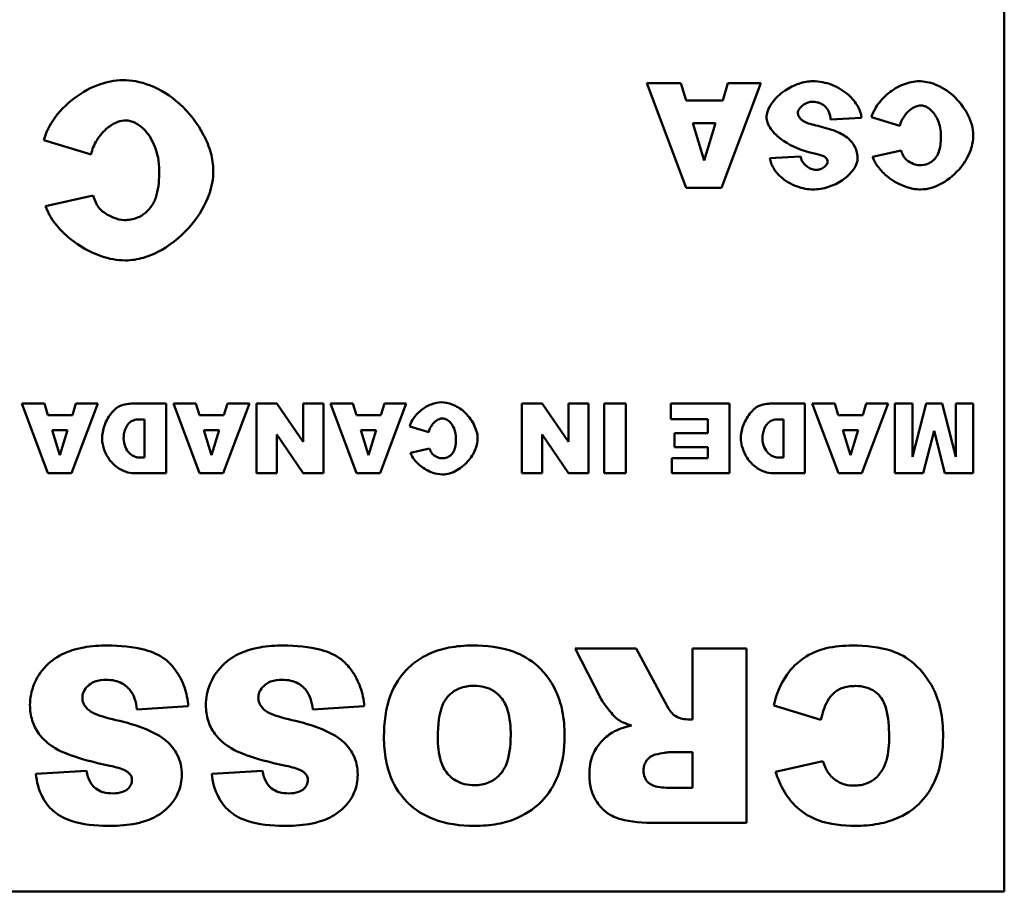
# Model space of a CAD drawing. Header units: inches. Extents: x 1.9 to 64.4, y 1.6 to 69.2.
# Tile 11 of 256: x 49.8 to 50.9, y 8.4 to 9.4. Entities that reach past the tile are written whole.
import ezdxf

# ---------------------------------------------------------------- set-up
doc = ezdxf.new("R2010")
doc.units = ezdxf.units.IN
doc.header["$MEASUREMENT"] = 0
doc.layers.add('Visible (ANSI)', color=7, linetype='Continuous', lineweight=50)

msp = doc.modelspace()

# ---------------------------------------------------------------- linework, layer by layer
at = {"layer": 'Visible (ANSI)'}
for p, q in [((50.92, 10.404), (50.92, 8.404)), ((50.5487, 9.3313), (50.5098, 9.3313)), ((50.5098, 9.3313), (50.5549, 9.2113)), ((50.5547, 9.3115), (50.5487, 9.3313)), ((50.5954, 9.2113), (50.6406, 9.3313)), ((50.6027, 9.3313), (50.5968, 9.3115)), ((50.6406, 9.3313), (50.6027, 9.3313)), ((50.5968, 9.3115), (50.5547, 9.3115)), ((50.7207, 9.2894), (50.7561, 9.2916)), ((50.7677, 9.2921), (50.8002, 9.2823)), ((50.5624, 9.2855), (50.5887, 9.2855)), ((50.5756, 9.2424), (50.5624, 9.2855)), ((50.5887, 9.2855), (50.5756, 9.2424)), ((49.8178, 9.2659), (49.8719, 9.2495)), ((50.686, 9.2471), (50.651, 9.2451)), ((50.8017, 9.2538), (50.7689, 9.2466)), ((50.5549, 9.2113), (50.5954, 9.2113)), ((49.8744, 9.2022), (49.8197, 9.1901)), ((49.8183, 8.9637), (49.7924, 8.9637)), ((49.7924, 8.9637), (49.8224, 8.8837)), ((49.8223, 8.9505), (49.8183, 8.9637)), ((49.8494, 8.8837), (49.8795, 8.9637)), ((49.8543, 8.9637), (49.8504, 8.9505)), ((49.8795, 8.9637), (49.8543, 8.9637)), ((49.9581, 8.9637), (49.9214, 8.9637)), ((49.9581, 8.8837), (49.9581, 8.9637)), ((49.9923, 8.9637), (49.9664, 8.9637)), ((49.9664, 8.9637), (49.9964, 8.8837)), ((49.9963, 8.9505), (49.9923, 8.9637)), ((50.0235, 8.8837), (50.0536, 8.9637)), ((50.0283, 8.9637), (50.0244, 8.9505)), ((50.0536, 8.9637), (50.0283, 8.9637)), ((50.0852, 8.9637), (50.0619, 8.9637)), ((50.0619, 8.9637), (50.0619, 8.8837)), ((50.1152, 8.9197), (50.0852, 8.9637)), ((50.1385, 8.9637), (50.1152, 8.9637)), ((50.1152, 8.9637), (50.1152, 8.9197)), ((50.1385, 8.8837), (50.1385, 8.9637)), ((50.1724, 8.9637), (50.1466, 8.9637)), ((50.1466, 8.9637), (50.1766, 8.8837)), ((50.1764, 8.9505), (50.1724, 8.9637)), ((50.2036, 8.8837), (50.2337, 8.9637)), ((50.2085, 8.9637), (50.2046, 8.9505)), ((50.2337, 8.9637), (50.2085, 8.9637)), ((50.3897, 8.9637), (50.3663, 8.9637)), ((50.3663, 8.9637), (50.3663, 8.8837)), ((50.4197, 8.9197), (50.3897, 8.9637)), ((50.4429, 8.9637), (50.4197, 8.9637)), ((50.4197, 8.9637), (50.4197, 8.9197)), ((50.4429, 8.8837), (50.4429, 8.9637)), ((50.4608, 8.9637), (50.4608, 8.8837)), ((50.4856, 8.9637), (50.4608, 8.9637)), ((50.4856, 8.8837), (50.4856, 8.9637)), ((50.6046, 8.9637), (50.5372, 8.9637)), ((50.5372, 8.9637), (50.5372, 8.9456)), ((50.6046, 8.8837), (50.6046, 8.9637)), ((50.6912, 8.9637), (50.6545, 8.9637)), ((50.6912, 8.8837), (50.6912, 8.9637)), ((50.7254, 8.9637), (50.6996, 8.9637)), ((50.6996, 8.9637), (50.7296, 8.8837)), ((50.7294, 8.9505), (50.7254, 8.9637)), ((50.7566, 8.8837), (50.7867, 8.9637)), ((50.7615, 8.9637), (50.7575, 8.9505)), ((50.7867, 8.9637), (50.7615, 8.9637)), ((50.8148, 8.9637), (50.7945, 8.9637)), ((50.7945, 8.9637), (50.7945, 8.8837)), ((50.8303, 8.9637), (50.8148, 8.9026)), ((50.8148, 8.9026), (50.8148, 8.9637)), ((50.8486, 8.9637), (50.8303, 8.9637)), ((50.8642, 8.9026), (50.8486, 8.9637)), ((50.8844, 8.9637), (50.8642, 8.9637)), ((50.8642, 8.9637), (50.8642, 8.9026)), ((50.8844, 8.8837), (50.8844, 8.9637)), ((49.8504, 8.9505), (49.8223, 8.9505)), ((50.0244, 8.9505), (49.9963, 8.9505)), ((50.2046, 8.9505), (50.1764, 8.9505)), ((50.7575, 8.9505), (50.7294, 8.9505)), ((49.9273, 8.9455), (49.9334, 8.9455)), ((49.9334, 8.9455), (49.9334, 8.9018)), ((50.5372, 8.9456), (50.5798, 8.9456)), ((50.5798, 8.9456), (50.5798, 8.9298)), ((50.6605, 8.9455), (50.6665, 8.9455)), ((50.6665, 8.9455), (50.6665, 8.9018)), ((49.8274, 8.9331), (49.845, 8.9331)), ((49.8362, 8.9044), (49.8274, 8.9331)), ((49.845, 8.9331), (49.8362, 8.9044)), ((50.0014, 8.9331), (50.019, 8.9331)), ((50.0102, 8.9044), (50.0014, 8.9331)), ((50.019, 8.9331), (50.0102, 8.9044)), ((50.0852, 8.928), (50.1154, 8.8837)), ((50.0852, 8.8837), (50.0852, 8.928)), ((50.1816, 8.9331), (50.1992, 8.9331)), ((50.1904, 8.9044), (50.1816, 8.9331)), ((50.1992, 8.9331), (50.1904, 8.9044)), ((50.2377, 8.9375), (50.2594, 8.931)), ((50.3897, 8.928), (50.4198, 8.8837)), ((50.3897, 8.8837), (50.3897, 8.928)), ((50.5798, 8.9298), (50.5414, 8.9298)), ((50.5414, 8.9298), (50.5414, 8.9135)), ((50.7346, 8.9331), (50.7522, 8.9331)), ((50.7434, 8.9044), (50.7346, 8.9331)), ((50.7522, 8.9331), (50.7434, 8.9044)), ((50.827, 8.8837), (50.8394, 8.9324)), ((50.8394, 8.9324), (50.8519, 8.8837)), ((50.2604, 8.912), (50.2385, 8.9072)), ((50.5414, 8.9135), (50.5798, 8.9135)), ((50.5798, 8.9135), (50.5798, 8.9008)), ((49.9334, 8.9018), (49.9272, 8.9018)), ((50.5384, 8.9008), (50.5384, 8.8837)), ((50.5798, 8.9008), (50.5384, 8.9008)), ((50.6665, 8.9018), (50.6604, 8.9018)), ((49.8224, 8.8837), (49.8494, 8.8837)), ((49.9214, 8.8837), (49.9581, 8.8837)), ((49.9964, 8.8837), (50.0235, 8.8837)), ((50.0619, 8.8837), (50.0852, 8.8837)), ((50.1154, 8.8837), (50.1385, 8.8837)), ((50.1766, 8.8837), (50.2036, 8.8837)), ((50.3663, 8.8837), (50.3897, 8.8837)), ((50.4198, 8.8837), (50.4429, 8.8837)), ((50.4608, 8.8837), (50.4856, 8.8837)), ((50.5384, 8.8837), (50.6046, 8.8837)), ((50.6545, 8.8837), (50.6912, 8.8837)), ((50.7296, 8.8837), (50.7566, 8.8837)), ((50.7945, 8.8837), (50.827, 8.8837)), ((50.8519, 8.8837), (50.8844, 8.8837)), ((50.4975, 8.6825), (50.4276, 8.6825)), ((50.4276, 8.6825), (50.4574, 8.6246)), ((50.5304, 8.6213), (50.4975, 8.6825)), ((50.6241, 8.6825), (50.562, 8.6825)), ((50.562, 8.6825), (50.562, 8.6013)), ((50.6241, 8.4825), (50.6241, 8.6825)), ((49.9246, 8.6127), (49.9835, 8.6163)), ((50.1265, 8.6127), (50.1855, 8.6163)), ((50.6553, 8.6171), (50.7094, 8.6007)), ((50.562, 8.6013), (50.5566, 8.6013)), ((50.536, 8.5636), (50.562, 8.5636)), ((50.562, 8.5636), (50.562, 8.5229)), ((50.7119, 8.5534), (50.6573, 8.5412)), ((49.8667, 8.5422), (49.8084, 8.5387)), ((50.0686, 8.5422), (50.0103, 8.5387)), ((50.562, 8.5229), (50.535, 8.5229)), ((50.5212, 8.4825), (50.6241, 8.4825)), ((50.92, 8.404), (46.92, 8.404))]:
    msp.add_line(p, q, dxfattribs=at)
for points, knots in [([(49.9083, 9.3348), (49.8993, 9.3348), (49.8891, 9.3328), (49.8683, 9.3246), (49.8585, 9.3188), (49.8397, 9.3035), (49.8314, 9.294), (49.8218, 9.2779), (49.8191, 9.2716), (49.8178, 9.2659)], [-0.2193082, -0.2193082, -0.2193082, -0.2193082, -0.1639216, -0.1639216, -0.1090699, -0.1090699, -0.0444721, -0.0444721, 0, 0, 0, 0]), ([(50.0122, 9.2309), (50.0122, 9.2377), (50.0111, 9.2446), (50.0073, 9.2582), (50.0045, 9.2651), (49.9942, 9.285), (49.9847, 9.2973), (49.9634, 9.3165), (49.9517, 9.324), (49.9285, 9.3329), (49.918, 9.3348), (49.9083, 9.3348)], [-0.3559299, -0.3559299, -0.3559299, -0.3559299, -0.3108821, -0.3108821, -0.2624178, -0.2624178, -0.1634296, -0.1634296, -0.0745408, -0.0745408, 0, 0, 0, 0]), ([(50.7003, 9.3334), (50.6953, 9.3334), (50.6898, 9.3325), (50.6786, 9.3288), (50.6733, 9.3261), (50.6623, 9.3187), (50.6572, 9.3138), (50.651, 9.3051), (50.6491, 9.3015), (50.6474, 9.2961), (50.6471, 9.2941), (50.6471, 9.2923)], [-0.1079693, -0.1079693, -0.1079693, -0.1079693, -0.0849084, -0.0849084, -0.0623021, -0.0623021, -0.0338251, -0.0338251, -0.0135201, -0.0135201, 0, 0, 0, 0]), ([(50.7561, 9.2916), (50.7559, 9.2938), (50.7554, 9.296), (50.7539, 9.3004), (50.7529, 9.3026), (50.7492, 9.3091), (50.7457, 9.3135), (50.736, 9.3223), (50.7294, 9.3265), (50.715, 9.332), (50.7077, 9.3334), (50.7003, 9.3334)], [-0.2117542, -0.2117542, -0.2117542, -0.2117542, -0.1903645, -0.1903645, -0.1669037, -0.1669037, -0.1177194, -0.1177194, -0.0565722, -0.0565722, 0, 0, 0, 0]), ([(50.822, 9.3334), (50.8166, 9.3334), (50.8105, 9.3322), (50.7981, 9.3273), (50.7922, 9.3238), (50.7809, 9.3146), (50.7759, 9.3089), (50.7701, 9.2993), (50.7686, 9.2955), (50.7677, 9.2921)], [-0.1315849, -0.1315849, -0.1315849, -0.1315849, -0.098353, -0.098353, -0.065442, -0.065442, -0.0266832, -0.0266832, 0, 0, 0, 0]), ([(50.8844, 9.2711), (50.8844, 9.2751), (50.8837, 9.2793), (50.8815, 9.2875), (50.8798, 9.2916), (50.8736, 9.3036), (50.8679, 9.3109), (50.8551, 9.3224), (50.8481, 9.3269), (50.8342, 9.3323), (50.8279, 9.3334), (50.822, 9.3334)], [-0.2135579, -0.2135579, -0.2135579, -0.2135579, -0.1865293, -0.1865293, -0.1574507, -0.1574507, -0.0980578, -0.0980578, -0.0447245, -0.0447245, 0, 0, 0, 0]), ([(50.6831, 9.2975), (50.6831, 9.2982), (50.6832, 9.2988), (50.6838, 9.3002), (50.6842, 9.3009), (50.6855, 9.3029), (50.6869, 9.3043), (50.6904, 9.307), (50.6925, 9.3083), (50.6963, 9.3095), (50.698, 9.3099), (50.6996, 9.3099)], [-0.05915347, -0.05915347, -0.05915347, -0.05915347, -0.05308478, -0.05308478, -0.04595145, -0.04595145, -0.03045653, -0.03045653, -0.01244712, -0.01244712, 0, 0, 0, 0]), ([(50.6996, 9.3099), (50.7016, 9.3099), (50.7036, 9.3097), (50.7073, 9.3088), (50.709, 9.3082), (50.7127, 9.3061), (50.7146, 9.3045), (50.7161, 9.3026)], [-0.04785209, -0.04785209, -0.04785209, -0.04785209, -0.0326965, -0.0326965, -0.01886617, -0.01886617, 0, 0, 0, 0]), ([(50.7161, 9.3026), (50.7174, 9.3009), (50.7183, 9.299), (50.7199, 9.2946), (50.7204, 9.292), (50.7207, 9.2894)], [-0.03547416, -0.03547416, -0.03547416, -0.03547416, -0.01963103, -0.01963103, 0, 0, 0, 0]), ([(50.8002, 9.2823), (50.8009, 9.2856), (50.8023, 9.2889), (50.8062, 9.2952), (50.8088, 9.2983), (50.8139, 9.3023), (50.8161, 9.3037), (50.8204, 9.3052), (50.8222, 9.3056), (50.8241, 9.3056)], [-0.08975403, -0.08975403, -0.08975403, -0.08975403, -0.06352717, -0.06352717, -0.0341406, -0.0341406, -0.0143724, -0.0143724, 0, 0, 0, 0]), ([(50.8241, 9.3056), (50.8252, 9.3056), (50.8263, 9.3054), (50.8284, 9.3049), (50.8295, 9.3045), (50.8327, 9.3029), (50.8348, 9.3013), (50.8395, 9.2966), (50.842, 9.2927), (50.846, 9.2831), (50.8472, 9.2772), (50.8472, 9.2708)], [-0.1448983, -0.1448983, -0.1448983, -0.1448983, -0.1331488, -0.1331488, -0.1207883, -0.1207883, -0.0934781, -0.0934781, -0.0488376, -0.0488376, 0, 0, 0, 0]), ([(50.6471, 9.2923), (50.6471, 9.2904), (50.6474, 9.2883), (50.6492, 9.2835), (50.6505, 9.2811), (50.6552, 9.2743), (50.66, 9.2694), (50.6758, 9.2587), (50.6877, 9.2537), (50.702, 9.2506)], [-0.267374, -0.267374, -0.267374, -0.267374, -0.2317938, -0.2317938, -0.1934885, -0.1934885, -0.1119705, -0.1119705, 0, 0, 0, 0]), ([(50.6872, 9.2892), (50.6865, 9.2899), (50.6858, 9.2906), (50.6847, 9.2921), (50.6842, 9.2929), (50.6833, 9.2949), (50.6831, 9.2962), (50.6831, 9.2975)], [-0.02452063, -0.02452063, -0.02452063, -0.02452063, -0.01688069, -0.01688069, -0.00993742, -0.00993742, 0, 0, 0, 0]), ([(50.7062, 9.2821), (50.6997, 9.2836), (50.6941, 9.2853), (50.6892, 9.2877), (50.6881, 9.2884), (50.6872, 9.2892)], [-0.03678535, -0.03678535, -0.03678535, -0.03678535, -0.00878684, -0.00878684, 0, 0, 0, 0]), ([(49.8719, 9.2495), (49.8731, 9.2552), (49.8754, 9.2607), (49.8818, 9.2711), (49.8862, 9.2762), (49.8947, 9.283), (49.8985, 9.2853), (49.9055, 9.2878), (49.9086, 9.2884), (49.9117, 9.2884)], [-0.1495901, -0.1495901, -0.1495901, -0.1495901, -0.1058786, -0.1058786, -0.056901, -0.056901, -0.023954, -0.023954, 0, 0, 0, 0]), ([(49.9117, 9.2884), (49.9135, 9.2884), (49.9153, 9.2882), (49.9189, 9.2873), (49.9207, 9.2866), (49.9261, 9.2839), (49.9295, 9.2813), (49.9373, 9.2734), (49.9416, 9.267), (49.9481, 9.251), (49.9502, 9.2412), (49.9502, 9.2305)], [-0.2414972, -0.2414972, -0.2414972, -0.2414972, -0.2219146, -0.2219146, -0.2013139, -0.2013139, -0.1557968, -0.1557968, -0.081396, -0.081396, 0, 0, 0, 0]), ([(50.7411, 9.2676), (50.7371, 9.2711), (50.732, 9.2738), (50.7205, 9.2785), (50.7132, 9.2806), (50.7062, 9.2821)], [-0.09455123, -0.09455123, -0.09455123, -0.09455123, -0.05439136, -0.05439136, 0, 0, 0, 0]), ([(50.7516, 9.2444), (50.7516, 9.2468), (50.7513, 9.2492), (50.7503, 9.2539), (50.7495, 9.2561), (50.7467, 9.2618), (50.7441, 9.2649), (50.7411, 9.2676)], [-0.06735087, -0.06735087, -0.06735087, -0.06735087, -0.04875334, -0.04875334, -0.03105094, -0.03105094, 0, 0, 0, 0]), ([(50.8238, 9.2093), (50.828, 9.2093), (50.8323, 9.21), (50.8406, 9.2124), (50.8448, 9.2142), (50.8567, 9.221), (50.8641, 9.2273), (50.8748, 9.2406), (50.8788, 9.2474), (50.8833, 9.2599), (50.8844, 9.2655), (50.8844, 9.2711)], [-0.2382995, -0.2382995, -0.2382995, -0.2382995, -0.2058359, -0.2058359, -0.1718754, -0.1718754, -0.1011829, -0.1011829, -0.0425574, -0.0425574, 0, 0, 0, 0]), ([(50.8472, 9.2708), (50.8472, 9.2655), (50.8468, 9.2595), (50.8446, 9.2518), (50.8436, 9.2493), (50.8421, 9.2471)], [-0.06090304, -0.06090304, -0.06090304, -0.06090304, -0.01986028, -0.01986028, 0, 0, 0, 0]), ([(50.651, 9.2451), (50.6512, 9.2431), (50.6517, 9.2412), (50.653, 9.2375), (50.6539, 9.2357), (50.6571, 9.2302), (50.66, 9.2269), (50.6686, 9.2191), (50.6753, 9.2151), (50.6883, 9.2105), (50.6944, 9.2093), (50.7005, 9.2093)], [-0.1723082, -0.1723082, -0.1723082, -0.1723082, -0.1564478, -0.1564478, -0.1400334, -0.1400334, -0.1050876, -0.1050876, -0.0466288, -0.0466288, 0, 0, 0, 0]), ([(50.7042, 9.2317), (50.7032, 9.2317), (50.7022, 9.2318), (50.7001, 9.2323), (50.6991, 9.2326), (50.696, 9.2339), (50.6941, 9.2352), (50.6905, 9.2382), (50.6889, 9.2401), (50.6869, 9.2438), (50.6863, 9.2454), (50.686, 9.2471)], [-0.06484453, -0.06484453, -0.06484453, -0.06484453, -0.05697606, -0.05697606, -0.04876585, -0.04876585, -0.03167974, -0.03167974, -0.01336708, -0.01336708, 0, 0, 0, 0]), ([(50.7005, 9.2093), (50.7062, 9.2093), (50.7122, 9.2102), (50.7238, 9.214), (50.7293, 9.2166), (50.7394, 9.2235), (50.7435, 9.2276), (50.7485, 9.2345), (50.75, 9.2373), (50.7513, 9.2415), (50.7516, 9.243), (50.7516, 9.2444)], [-0.09140428, -0.09140428, -0.09140428, -0.09140428, -0.06908055, -0.06908055, -0.04810699, -0.04810699, -0.0259022, -0.0259022, -0.01035455, -0.01035455, 0, 0, 0, 0]), ([(50.702, 9.2506), (50.7064, 9.2497), (50.7101, 9.2487), (50.7132, 9.2472), (50.7139, 9.2467), (50.7145, 9.2462)], [-0.02660079, -0.02660079, -0.02660079, -0.02660079, -0.00578557, -0.00578557, 0, 0, 0, 0]), ([(50.7145, 9.2462), (50.715, 9.2458), (50.7155, 9.2453), (50.7163, 9.2443), (50.7166, 9.2438), (50.7171, 9.2426), (50.7173, 9.2419), (50.7173, 9.2411)], [-0.01527857, -0.01527857, -0.01527857, -0.01527857, -0.01009745, -0.01009745, -0.00551869, -0.00551869, 0, 0, 0, 0]), ([(50.7689, 9.2466), (50.7703, 9.2423), (50.7727, 9.2383), (50.7784, 9.2308), (50.782, 9.2272), (50.7921, 9.219), (50.7996, 9.2148), (50.8125, 9.2104), (50.8182, 9.2093), (50.8238, 9.2093)], [-0.1762615, -0.1762615, -0.1762615, -0.1762615, -0.1419856, -0.1419856, -0.1042363, -0.1042363, -0.0426517, -0.0426517, 0, 0, 0, 0]), ([(50.8053, 9.2459), (50.8046, 9.2469), (50.804, 9.248), (50.8028, 9.2506), (50.8022, 9.2523), (50.8017, 9.2538)], [-0.02167364, -0.02167364, -0.02167364, -0.02167364, -0.01249046, -0.01249046, 0, 0, 0, 0]), ([(50.823, 9.237), (50.8208, 9.237), (50.8181, 9.2377), (50.8129, 9.2399), (50.8102, 9.2414), (50.807, 9.2439), (50.806, 9.2449), (50.8053, 9.2459)], [-0.04008621, -0.04008621, -0.04008621, -0.04008621, -0.02457648, -0.02457648, -0.00909128, -0.00909128, 0, 0, 0, 0]), ([(50.8421, 9.2471), (50.8409, 9.2452), (50.8394, 9.2435), (50.836, 9.2406), (50.8342, 9.2395), (50.8292, 9.2375), (50.8261, 9.237), (50.823, 9.237)], [-0.0580387, -0.0580387, -0.0580387, -0.0580387, -0.04064536, -0.04064536, -0.0241319, -0.0241319, 0, 0, 0, 0]), ([(50.7173, 9.2411), (50.7173, 9.2407), (50.7172, 9.2402), (50.7169, 9.2392), (50.7166, 9.2387), (50.7157, 9.2372), (50.7148, 9.2363), (50.7123, 9.2342), (50.7106, 9.2331), (50.7072, 9.232), (50.7057, 9.2317), (50.7042, 9.2317)], [-0.04835878, -0.04835878, -0.04835878, -0.04835878, -0.04358287, -0.04358287, -0.03823797, -0.03823797, -0.0268551, -0.0268551, -0.0114803, -0.0114803, 0, 0, 0, 0]), ([(49.9112, 9.1279), (49.9182, 9.1279), (49.9253, 9.129), (49.9392, 9.1331), (49.9461, 9.1361), (49.9661, 9.1474), (49.9783, 9.158), (49.9962, 9.18), (50.003, 9.1914), (50.0104, 9.2123), (50.0122, 9.2216), (50.0122, 9.2309)], [-0.3971658, -0.3971658, -0.3971658, -0.3971658, -0.3430598, -0.3430598, -0.286459, -0.286459, -0.1686381, -0.1686381, -0.0709289, -0.0709289, 0, 0, 0, 0]), ([(49.9502, 9.2305), (49.9502, 9.2215), (49.9495, 9.2116), (49.9459, 9.1988), (49.9442, 9.1946), (49.9418, 9.191)], [-0.1015051, -0.1015051, -0.1015051, -0.1015051, -0.0331005, -0.0331005, 0, 0, 0, 0]), ([(49.8804, 9.1889), (49.8792, 9.1905), (49.8781, 9.1925), (49.8762, 9.1968), (49.8752, 9.1996), (49.8744, 9.2022)], [-0.03612274, -0.03612274, -0.03612274, -0.03612274, -0.02081743, -0.02081743, 0, 0, 0, 0]), ([(49.8197, 9.1901), (49.8221, 9.183), (49.826, 9.1763), (49.8355, 9.1638), (49.8415, 9.1578), (49.8585, 9.1441), (49.8708, 9.1371), (49.8924, 9.1297), (49.9018, 9.1279), (49.9112, 9.1279)], [-0.2937692, -0.2937692, -0.2937692, -0.2937692, -0.2366427, -0.2366427, -0.1737272, -0.1737272, -0.0710862, -0.0710862, 0, 0, 0, 0]), ([(49.9098, 9.1741), (49.9062, 9.1741), (49.9018, 9.1752), (49.893, 9.1789), (49.8886, 9.1814), (49.8832, 9.1857), (49.8815, 9.1873), (49.8804, 9.1889)], [-0.06681035, -0.06681035, -0.06681035, -0.06681035, -0.04096079, -0.04096079, -0.01515214, -0.01515214, 0, 0, 0, 0]), ([(49.9418, 9.191), (49.9397, 9.1878), (49.9372, 9.1849), (49.9316, 9.1801), (49.9285, 9.1783), (49.9203, 9.1749), (49.9151, 9.1741), (49.9098, 9.1741)], [-0.09673116, -0.09673116, -0.09673116, -0.09673116, -0.06774226, -0.06774226, -0.04021983, -0.04021983, 0, 0, 0, 0]), ([(49.9066, 8.9615), (49.9052, 8.9612), (49.9036, 8.9603), (49.9, 8.9577), (49.8981, 8.9559), (49.8926, 8.9497), (49.8893, 8.9443), (49.8855, 8.9335), (49.8845, 8.9284), (49.8845, 8.9234)], [-0.1379992, -0.1379992, -0.1379992, -0.1379992, -0.112289, -0.112289, -0.0873692, -0.0873692, -0.0380582, -0.0380582, 0, 0, 0, 0]), ([(49.9214, 8.9637), (49.919, 8.9637), (49.9167, 8.9635), (49.9118, 8.9628), (49.9092, 8.9622), (49.9066, 8.9615)], [-0.03774435, -0.03774435, -0.03774435, -0.03774435, -0.01997479, -0.01997479, 0, 0, 0, 0]), ([(50.2739, 8.9651), (50.2703, 8.9651), (50.2663, 8.9643), (50.258, 8.961), (50.254, 8.9587), (50.2465, 8.9526), (50.2432, 8.9487), (50.2393, 8.9423), (50.2383, 8.9398), (50.2377, 8.9375)], [-0.08772328, -0.08772328, -0.08772328, -0.08772328, -0.06556865, -0.06556865, -0.04362797, -0.04362797, -0.01778882, -0.01778882, 0, 0, 0, 0]), ([(50.3155, 8.9235), (50.3155, 8.9262), (50.3151, 8.929), (50.3135, 8.9344), (50.3124, 8.9372), (50.3083, 8.9452), (50.3045, 8.9501), (50.296, 8.9578), (50.2913, 8.9607), (50.282, 8.9643), (50.2778, 8.9651), (50.2739, 8.9651)], [-0.142372, -0.142372, -0.142372, -0.142372, -0.1243528, -0.1243528, -0.1049671, -0.1049671, -0.0653719, -0.0653719, -0.0298163, -0.0298163, 0, 0, 0, 0]), ([(50.6398, 8.9615), (50.6384, 8.9612), (50.6367, 8.9603), (50.6331, 8.9577), (50.6313, 8.9559), (50.6258, 8.9497), (50.6225, 8.9443), (50.6186, 8.9335), (50.6176, 8.9284), (50.6176, 8.9234)], [-0.1379992, -0.1379992, -0.1379992, -0.1379992, -0.112289, -0.112289, -0.0873692, -0.0873692, -0.0380582, -0.0380582, 0, 0, 0, 0]), ([(50.6545, 8.9637), (50.6522, 8.9637), (50.6498, 8.9635), (50.6449, 8.9628), (50.6423, 8.9622), (50.6398, 8.9615)], [-0.03774435, -0.03774435, -0.03774435, -0.03774435, -0.01997479, -0.01997479, 0, 0, 0, 0]), ([(49.9093, 8.9239), (49.9093, 8.926), (49.9095, 8.9281), (49.9103, 8.932), (49.9109, 8.9338), (49.9126, 8.9375), (49.9138, 8.9394), (49.9168, 8.9424), (49.9185, 8.9435), (49.9226, 8.9452), (49.9249, 8.9455), (49.9273, 8.9455)], [-0.08079257, -0.08079257, -0.08079257, -0.08079257, -0.06495498, -0.06495498, -0.05038457, -0.05038457, -0.03362612, -0.03362612, -0.01798948, -0.01798948, 0, 0, 0, 0]), ([(50.2594, 8.931), (50.2598, 8.9332), (50.2608, 8.9354), (50.2634, 8.9396), (50.2651, 8.9417), (50.2685, 8.9443), (50.27, 8.9453), (50.2728, 8.9463), (50.2741, 8.9465), (50.2753, 8.9465)], [-0.05983602, -0.05983602, -0.05983602, -0.05983602, -0.04235144, -0.04235144, -0.0227604, -0.0227604, -0.0095816, -0.0095816, 0, 0, 0, 0]), ([(50.2753, 8.9465), (50.276, 8.9465), (50.2767, 8.9464), (50.2782, 8.9461), (50.2789, 8.9458), (50.2811, 8.9447), (50.2824, 8.9437), (50.2855, 8.9405), (50.2873, 8.938), (50.2899, 8.9315), (50.2907, 8.9276), (50.2907, 8.9233)], [-0.09659888, -0.09659888, -0.09659888, -0.09659888, -0.08876583, -0.08876583, -0.08052556, -0.08052556, -0.06231872, -0.06231872, -0.03255838, -0.03255838, 0, 0, 0, 0]), ([(50.6425, 8.9239), (50.6425, 8.926), (50.6427, 8.9281), (50.6435, 8.932), (50.6441, 8.9338), (50.6458, 8.9375), (50.647, 8.9394), (50.65, 8.9424), (50.6517, 8.9435), (50.6558, 8.9452), (50.6581, 8.9455), (50.6605, 8.9455)], [-0.08079257, -0.08079257, -0.08079257, -0.08079257, -0.06495498, -0.06495498, -0.05038457, -0.05038457, -0.03362612, -0.03362612, -0.01798948, -0.01798948, 0, 0, 0, 0]), ([(49.8845, 8.9234), (49.8845, 8.9211), (49.8849, 8.918), (49.8867, 8.9111), (49.888, 8.9077), (49.8922, 8.9), (49.8954, 8.8959), (49.9031, 8.8892), (49.9072, 8.8869), (49.9148, 8.8843), (49.9183, 8.8837), (49.9214, 8.8837)], [-0.115181, -0.115181, -0.115181, -0.115181, -0.0964893, -0.0964893, -0.0774162, -0.0774162, -0.0502336, -0.0502336, -0.0235645, -0.0235645, 0, 0, 0, 0]), ([(49.9272, 8.9018), (49.9262, 8.9018), (49.9251, 8.9019), (49.9231, 8.9023), (49.9221, 8.9027), (49.9193, 8.9039), (49.9175, 8.9052), (49.9141, 8.9086), (49.9125, 8.9109), (49.9101, 8.9167), (49.9093, 8.9202), (49.9093, 8.9239)], [-0.09491255, -0.09491255, -0.09491255, -0.09491255, -0.08492541, -0.08492541, -0.0749782, -0.0749782, -0.05447356, -0.05447356, -0.02844888, -0.02844888, 0, 0, 0, 0]), ([(50.2751, 8.8823), (50.2779, 8.8823), (50.2807, 8.8828), (50.2863, 8.8844), (50.2891, 8.8856), (50.2971, 8.8901), (50.3019, 8.8943), (50.3091, 8.9032), (50.3118, 8.9077), (50.3148, 8.9161), (50.3155, 8.9198), (50.3155, 8.9235)], [-0.1588663, -0.1588663, -0.1588663, -0.1588663, -0.1372239, -0.1372239, -0.1145836, -0.1145836, -0.0674552, -0.0674552, -0.0283716, -0.0283716, 0, 0, 0, 0]), ([(50.2907, 8.9233), (50.2907, 8.9198), (50.2904, 8.9158), (50.289, 8.9107), (50.2883, 8.909), (50.2873, 8.9076)], [-0.04060203, -0.04060203, -0.04060203, -0.04060203, -0.01324019, -0.01324019, 0, 0, 0, 0]), ([(50.6176, 8.9234), (50.6176, 8.9211), (50.618, 8.918), (50.6199, 8.9111), (50.6212, 8.9077), (50.6254, 8.9), (50.6286, 8.8959), (50.6363, 8.8892), (50.6404, 8.8869), (50.648, 8.8843), (50.6514, 8.8837), (50.6545, 8.8837)], [-0.115181, -0.115181, -0.115181, -0.115181, -0.0964893, -0.0964893, -0.0774162, -0.0774162, -0.0502336, -0.0502336, -0.0235645, -0.0235645, 0, 0, 0, 0]), ([(50.6604, 8.9018), (50.6593, 8.9018), (50.6583, 8.9019), (50.6563, 8.9023), (50.6553, 8.9027), (50.6524, 8.9039), (50.6507, 8.9052), (50.6472, 8.9086), (50.6456, 8.9109), (50.6432, 8.9167), (50.6425, 8.9202), (50.6425, 8.9239)], [-0.09491255, -0.09491255, -0.09491255, -0.09491255, -0.08492541, -0.08492541, -0.0749782, -0.0749782, -0.05447356, -0.05447356, -0.02844888, -0.02844888, 0, 0, 0, 0]), ([(50.2385, 8.9072), (50.2395, 8.9043), (50.241, 8.9017), (50.2448, 8.8967), (50.2472, 8.8943), (50.254, 8.8888), (50.2589, 8.886), (50.2676, 8.8831), (50.2713, 8.8823), (50.2751, 8.8823)], [-0.1175077, -0.1175077, -0.1175077, -0.1175077, -0.0946571, -0.0946571, -0.0694909, -0.0694909, -0.0284345, -0.0284345, 0, 0, 0, 0]), ([(50.2628, 8.9067), (50.2623, 8.9074), (50.2619, 8.9082), (50.2611, 8.9099), (50.2607, 8.911), (50.2604, 8.912)], [-0.01444909, -0.01444909, -0.01444909, -0.01444909, -0.00832697, -0.00832697, 0, 0, 0, 0]), ([(50.2745, 8.9008), (50.2731, 8.9008), (50.2713, 8.9012), (50.2678, 8.9027), (50.2661, 8.9037), (50.2639, 8.9054), (50.2632, 8.9061), (50.2628, 8.9067)], [-0.02672414, -0.02672414, -0.02672414, -0.02672414, -0.01638432, -0.01638432, -0.00606086, -0.00606086, 0, 0, 0, 0]), ([(50.2873, 8.9076), (50.2865, 8.9063), (50.2855, 8.9051), (50.2832, 8.9032), (50.282, 8.9025), (50.2787, 8.9011), (50.2767, 8.9008), (50.2745, 8.9008)], [-0.03869246, -0.03869246, -0.03869246, -0.03869246, -0.0270969, -0.0270969, -0.01608793, -0.01608793, 0, 0, 0, 0]), ([(49.8906, 8.686), (49.8816, 8.686), (49.8723, 8.6854), (49.8528, 8.6819), (49.8458, 8.6792), (49.8338, 8.6738), (49.8267, 8.6691), (49.8133, 8.6556), (49.809, 8.6477), (49.8034, 8.6342), (49.8018, 8.626), (49.8018, 8.6175)], [-0.1860868, -0.1860868, -0.1860868, -0.1860868, -0.1693712, -0.1693712, -0.1492758, -0.1492758, -0.1111652, -0.1111652, -0.0649681, -0.0649681, 0, 0, 0, 0]), ([(49.9835, 8.6163), (49.9829, 8.6238), (49.9815, 8.6312), (49.9766, 8.645), (49.9734, 8.6513), (49.9671, 8.66), (49.963, 8.6655), (49.9502, 8.6753), (49.9422, 8.6787), (49.9204, 8.6848), (49.9048, 8.686), (49.8906, 8.686)], [-0.4654095, -0.4654095, -0.4654095, -0.4654095, -0.3446019, -0.3446019, -0.2304385, -0.2304385, -0.1721307, -0.1721307, -0.1084175, -0.1084175, 0, 0, 0, 0]), ([(50.0925, 8.686), (50.0835, 8.686), (50.0743, 8.6854), (50.0547, 8.6819), (50.0477, 8.6792), (50.0357, 8.6738), (50.0286, 8.6691), (50.0152, 8.6556), (50.0109, 8.6477), (50.0053, 8.6342), (50.0037, 8.626), (50.0037, 8.6175)], [-0.1860868, -0.1860868, -0.1860868, -0.1860868, -0.1693712, -0.1693712, -0.1492758, -0.1492758, -0.1111652, -0.1111652, -0.0649681, -0.0649681, 0, 0, 0, 0]), ([(50.1855, 8.6163), (50.1848, 8.6238), (50.1834, 8.6312), (50.1785, 8.645), (50.1753, 8.6513), (50.169, 8.66), (50.1649, 8.6655), (50.1522, 8.6753), (50.1441, 8.6787), (50.1223, 8.6848), (50.1067, 8.686), (50.0925, 8.686)], [-0.4654095, -0.4654095, -0.4654095, -0.4654095, -0.3446019, -0.3446019, -0.2304385, -0.2304385, -0.1721307, -0.1721307, -0.1084175, -0.1084175, 0, 0, 0, 0]), ([(50.3096, 8.686), (50.3006, 8.686), (50.2915, 8.6853), (50.2748, 8.6821), (50.2671, 8.6798), (50.2507, 8.6722), (50.2413, 8.666), (50.2269, 8.6507), (50.2203, 8.6416), (50.2098, 8.614), (50.208, 8.5971), (50.208, 8.5811)], [-0.5784243, -0.5784243, -0.5784243, -0.5784243, -0.4607074, -0.4607074, -0.3563236, -0.3563236, -0.2246714, -0.2246714, -0.1222683, -0.1222683, 0, 0, 0, 0]), ([(50.4153, 8.5826), (50.4153, 8.5922), (50.4145, 8.6018), (50.411, 8.6194), (50.4084, 8.6275), (50.4004, 8.644), (50.3938, 8.6538), (50.3757, 8.6705), (50.3661, 8.6755), (50.3423, 8.6842), (50.3256, 8.686), (50.3096, 8.686)], [-0.3851353, -0.3851353, -0.3851353, -0.3851353, -0.3191755, -0.3191755, -0.260546, -0.260546, -0.1924308, -0.1924308, -0.121625, -0.121625, 0, 0, 0, 0]), ([(50.7458, 8.686), (50.7357, 8.686), (50.7253, 8.6852), (50.7096, 8.6814), (50.7013, 8.6788), (50.6826, 8.6672), (50.6756, 8.6597), (50.6631, 8.6421), (50.6583, 8.6298), (50.6553, 8.6171)], [-0.3223786, -0.3223786, -0.3223786, -0.3223786, -0.2230339, -0.2230339, -0.1642367, -0.1642367, -0.0992625, -0.0992625, 0, 0, 0, 0]), ([(50.8497, 8.582), (50.8497, 8.5923), (50.8489, 8.6027), (50.8448, 8.6216), (50.8419, 8.6302), (50.8334, 8.646), (50.8261, 8.6565), (50.8081, 8.6725), (50.7996, 8.6768), (50.7767, 8.6845), (50.7607, 8.686), (50.7458, 8.686)], [-0.4372473, -0.4372473, -0.4372473, -0.4372473, -0.3448959, -0.3448959, -0.2637221, -0.2637221, -0.1836585, -0.1836585, -0.1134013, -0.1134013, 0, 0, 0, 0]), ([(49.8619, 8.6261), (49.8619, 8.6274), (49.862, 8.6286), (49.8625, 8.631), (49.8629, 8.6321), (49.8645, 8.6356), (49.8662, 8.6377), (49.87, 8.6414), (49.8725, 8.6432), (49.8803, 8.6462), (49.8849, 8.6467), (49.8894, 8.6467)], [-0.1199457, -0.1199457, -0.1199457, -0.1199457, -0.1063301, -0.1063301, -0.0928068, -0.0928068, -0.0635414, -0.0635414, -0.0342188, -0.0342188, 0, 0, 0, 0]), ([(49.8894, 8.6467), (49.8927, 8.6467), (49.896, 8.6464), (49.9022, 8.645), (49.905, 8.6439), (49.9113, 8.6405), (49.9144, 8.6378), (49.9169, 8.6346)], [-0.07975348, -0.07975348, -0.07975348, -0.07975348, -0.05449416, -0.05449416, -0.03144363, -0.03144363, 0, 0, 0, 0]), ([(50.0638, 8.6261), (50.0638, 8.6274), (50.0639, 8.6286), (50.0644, 8.631), (50.0648, 8.6321), (50.0665, 8.6356), (50.0681, 8.6377), (50.0719, 8.6414), (50.0744, 8.6432), (50.0822, 8.6462), (50.0868, 8.6467), (50.0913, 8.6467)], [-0.1199457, -0.1199457, -0.1199457, -0.1199457, -0.1063301, -0.1063301, -0.0928068, -0.0928068, -0.0635414, -0.0635414, -0.0342188, -0.0342188, 0, 0, 0, 0]), ([(50.0913, 8.6467), (50.0946, 8.6467), (50.098, 8.6464), (50.1041, 8.645), (50.107, 8.6439), (50.1132, 8.6405), (50.1163, 8.6378), (50.1188, 8.6346)], [-0.07975348, -0.07975348, -0.07975348, -0.07975348, -0.05449416, -0.05449416, -0.03144363, -0.03144363, 0, 0, 0, 0]), ([(49.9169, 8.6346), (49.919, 8.6318), (49.9206, 8.6286), (49.9232, 8.6213), (49.9241, 8.6169), (49.9246, 8.6127)], [-0.0591236, -0.0591236, -0.0591236, -0.0591236, -0.03271839, -0.03271839, 0, 0, 0, 0]), ([(50.1188, 8.6346), (50.121, 8.6318), (50.1225, 8.6286), (50.1251, 8.6213), (50.126, 8.6169), (50.1265, 8.6127)], [-0.0591236, -0.0591236, -0.0591236, -0.0591236, -0.03271839, -0.03271839, 0, 0, 0, 0]), ([(50.2698, 8.5803), (50.2698, 8.5952), (50.2714, 8.6082), (50.2773, 8.6223), (50.2797, 8.626), (50.2863, 8.6325), (50.2901, 8.635), (50.2999, 8.6389), (50.3057, 8.6398), (50.3115, 8.6398)], [-0.1896024, -0.1896024, -0.1896024, -0.1896024, -0.1155441, -0.1155441, -0.0799758, -0.0799758, -0.0444699, -0.0444699, 0, 0, 0, 0]), ([(50.3115, 8.6398), (50.3155, 8.6398), (50.3196, 8.6394), (50.327, 8.6374), (50.3304, 8.636), (50.3381, 8.6312), (50.3409, 8.6281), (50.3459, 8.6221), (50.3483, 8.617), (50.3527, 8.6027), (50.3535, 8.5924), (50.3535, 8.583)], [-0.1552026, -0.1552026, -0.1552026, -0.1552026, -0.1423617, -0.1423617, -0.1304881, -0.1304881, -0.1134625, -0.1134625, -0.0714503, -0.0714503, 0, 0, 0, 0]), ([(50.7094, 8.6007), (50.711, 8.6081), (50.7134, 8.6157), (50.7191, 8.6257), (50.7214, 8.6287), (50.7265, 8.6336), (50.7297, 8.6356), (50.7383, 8.6389), (50.7439, 8.6396), (50.7493, 8.6396)], [-0.1437844, -0.1437844, -0.1437844, -0.1437844, -0.0955352, -0.0955352, -0.070185, -0.070185, -0.0411953, -0.0411953, 0, 0, 0, 0]), ([(50.7493, 8.6396), (50.7533, 8.6396), (50.7574, 8.6391), (50.7649, 8.637), (50.7682, 8.6354), (50.7748, 8.6308), (50.777, 8.6282), (50.781, 8.6231), (50.783, 8.6182), (50.7869, 8.6038), (50.7878, 8.5926), (50.7878, 8.5817)], [-0.1736905, -0.1736905, -0.1736905, -0.1736905, -0.158997, -0.158997, -0.1455435, -0.1455435, -0.129997, -0.129997, -0.0835429, -0.0835429, 0, 0, 0, 0]), ([(49.8688, 8.6123), (49.8676, 8.6134), (49.8664, 8.6146), (49.8645, 8.6171), (49.8637, 8.6185), (49.8623, 8.6219), (49.8619, 8.624), (49.8619, 8.6261)], [-0.04086772, -0.04086772, -0.04086772, -0.04086772, -0.02813448, -0.02813448, -0.01656236, -0.01656236, 0, 0, 0, 0]), ([(50.0707, 8.6123), (50.0695, 8.6134), (50.0683, 8.6146), (50.0664, 8.6171), (50.0656, 8.6185), (50.0642, 8.6219), (50.0638, 8.624), (50.0638, 8.6261)], [-0.04086772, -0.04086772, -0.04086772, -0.04086772, -0.02813448, -0.02813448, -0.01656236, -0.01656236, 0, 0, 0, 0]), ([(50.4574, 8.6246), (50.4602, 8.6192), (50.4671, 8.6108), (50.4722, 8.605), (50.4742, 8.6028), (50.4759, 8.6015)], [-0.0475664, -0.0475664, -0.0475664, -0.0475664, -0.01629537, -0.01629537, 0, 0, 0, 0]), ([(49.8018, 8.6175), (49.8018, 8.6115), (49.8026, 8.6057), (49.8059, 8.5952), (49.8083, 8.5897), (49.8166, 8.5784), (49.8225, 8.5733), (49.8376, 8.564), (49.8527, 8.5568), (49.8934, 8.548)], [-0.9993053, -0.9993053, -0.9993053, -0.9993053, -0.7635292, -0.7635292, -0.5624344, -0.5624344, -0.3175496, -0.3175496, 0, 0, 0, 0]), ([(49.9004, 8.6005), (49.8895, 8.603), (49.8802, 8.6057), (49.8721, 8.6098), (49.8702, 8.611), (49.8688, 8.6123)], [-0.06130892, -0.06130892, -0.06130892, -0.06130892, -0.01464474, -0.01464474, 0, 0, 0, 0]), ([(50.0037, 8.6175), (50.0037, 8.6115), (50.0045, 8.6057), (50.0078, 8.5952), (50.0102, 8.5897), (50.0185, 8.5784), (50.0244, 8.5733), (50.0395, 8.564), (50.0546, 8.5568), (50.0954, 8.548)], [-0.9993053, -0.9993053, -0.9993053, -0.9993053, -0.7635292, -0.7635292, -0.5624344, -0.5624344, -0.3175496, -0.3175496, 0, 0, 0, 0]), ([(50.1023, 8.6005), (50.0915, 8.603), (50.0821, 8.6057), (50.074, 8.6098), (50.0721, 8.611), (50.0707, 8.6123)], [-0.06130892, -0.06130892, -0.06130892, -0.06130892, -0.01464474, -0.01464474, 0, 0, 0, 0]), ([(50.5414, 8.6059), (50.5395, 8.6073), (50.5378, 8.6094), (50.5341, 8.6146), (50.5321, 8.6181), (50.5304, 8.6213)], [-0.04799052, -0.04799052, -0.04799052, -0.04799052, -0.02776434, -0.02776434, 0, 0, 0, 0]), ([(49.9585, 8.5763), (49.9519, 8.5821), (49.9434, 8.5865), (49.9243, 8.5945), (49.912, 8.5979), (49.9004, 8.6005)], [-0.1575854, -0.1575854, -0.1575854, -0.1575854, -0.0906523, -0.0906523, 0, 0, 0, 0]), ([(50.1604, 8.5763), (50.1538, 8.5821), (50.1454, 8.5865), (50.1262, 8.5945), (50.1139, 8.5979), (50.1023, 8.6005)], [-0.1575854, -0.1575854, -0.1575854, -0.1575854, -0.0906523, -0.0906523, 0, 0, 0, 0]), ([(50.4759, 8.6015), (50.4779, 8.6001), (50.4803, 8.5988), (50.4856, 8.5965), (50.4889, 8.5952), (50.4921, 8.5942)], [-0.04396823, -0.04396823, -0.04396823, -0.04396823, -0.02536473, -0.02536473, 0, 0, 0, 0]), ([(50.5566, 8.6013), (50.5538, 8.6013), (50.5512, 8.6017), (50.546, 8.6032), (50.5436, 8.6044), (50.5414, 8.6059)], [-0.04128429, -0.04128429, -0.04128429, -0.04128429, -0.02046196, -0.02046196, 0, 0, 0, 0]), ([(50.4921, 8.5942), (50.488, 8.5933), (50.4837, 8.5921), (50.4765, 8.5895), (50.4733, 8.5881), (50.4703, 8.5863)], [-0.05836585, -0.05836585, -0.05836585, -0.05836585, -0.02602768, -0.02602768, 0, 0, 0, 0]), ([(50.208, 8.5811), (50.208, 8.5721), (50.2087, 8.5631), (50.2119, 8.5463), (50.2142, 8.5386), (50.2233, 8.5185), (50.2305, 8.5103), (50.2442, 8.4971), (50.2538, 8.4912), (50.2795, 8.4812), (50.2959, 8.4791), (50.3119, 8.4791)], [-0.33721, -0.33721, -0.33721, -0.33721, -0.3003307, -0.3003307, -0.2671462, -0.2671462, -0.2098487, -0.2098487, -0.1224121, -0.1224121, 0, 0, 0, 0]), ([(50.3121, 8.5258), (50.3082, 8.5258), (50.3042, 8.5262), (50.2969, 8.528), (50.2935, 8.5293), (50.2857, 8.5339), (50.2827, 8.5371), (50.2775, 8.5431), (50.275, 8.5481), (50.2706, 8.5618), (50.2698, 8.5714), (50.2698, 8.5803)], [-0.1543748, -0.1543748, -0.1543748, -0.1543748, -0.1407993, -0.1407993, -0.1282905, -0.1282905, -0.1093867, -0.1093867, -0.0678725, -0.0678725, 0, 0, 0, 0]), ([(50.3119, 8.4791), (50.3208, 8.4791), (50.3297, 8.4797), (50.3463, 8.4828), (50.354, 8.4851), (50.3741, 8.4939), (50.3828, 8.5011), (50.3969, 8.5156), (50.4031, 8.5253), (50.4132, 8.5509), (50.4153, 8.5668), (50.4153, 8.5826)], [-0.3524613, -0.3524613, -0.3524613, -0.3524613, -0.3113787, -0.3113787, -0.2742855, -0.2742855, -0.2092964, -0.2092964, -0.1201929, -0.1201929, 0, 0, 0, 0]), ([(50.3535, 8.583), (50.3535, 8.5702), (50.352, 8.5584), (50.3462, 8.5444), (50.3436, 8.5403), (50.3363, 8.5332), (50.3325, 8.5306), (50.323, 8.5267), (50.3176, 8.5258), (50.3121, 8.5258)], [-0.2039692, -0.2039692, -0.2039692, -0.2039692, -0.1195103, -0.1195103, -0.0779546, -0.0779546, -0.041822, -0.041822, 0, 0, 0, 0]), ([(50.4703, 8.5863), (50.4653, 8.5832), (50.4608, 8.5795), (50.4538, 8.5715), (50.4503, 8.5667), (50.4449, 8.5533), (50.4438, 8.5457), (50.4438, 8.538)], [-0.1729998, -0.1729998, -0.1729998, -0.1729998, -0.1099125, -0.1099125, -0.0585798, -0.0585798, 0, 0, 0, 0]), ([(50.7487, 8.4791), (50.7577, 8.4791), (50.7668, 8.4798), (50.7836, 8.483), (50.7913, 8.4853), (50.8109, 8.4942), (50.819, 8.5011), (50.832, 8.5147), (50.8378, 8.5242), (50.8477, 8.5497), (50.8497, 8.566), (50.8497, 8.582)], [-0.3390301, -0.3390301, -0.3390301, -0.3390301, -0.3002812, -0.3002812, -0.265591, -0.265591, -0.2078089, -0.2078089, -0.1219044, -0.1219044, 0, 0, 0, 0]), ([(50.7878, 8.5817), (50.7878, 8.5727), (50.7871, 8.5628), (50.7834, 8.55), (50.7817, 8.5458), (50.7793, 8.5422)], [-0.1015051, -0.1015051, -0.1015051, -0.1015051, -0.0331005, -0.0331005, 0, 0, 0, 0]), ([(49.976, 8.5376), (49.976, 8.5416), (49.9756, 8.5457), (49.9739, 8.5534), (49.9726, 8.5571), (49.9679, 8.5666), (49.9636, 8.5718), (49.9585, 8.5763)], [-0.1122514, -0.1122514, -0.1122514, -0.1122514, -0.0812556, -0.0812556, -0.0517516, -0.0517516, 0, 0, 0, 0]), ([(50.1779, 8.5376), (50.1779, 8.5416), (50.1776, 8.5457), (50.1758, 8.5534), (50.1746, 8.5571), (50.1698, 8.5666), (50.1656, 8.5718), (50.1604, 8.5763)], [-0.1122514, -0.1122514, -0.1122514, -0.1122514, -0.0812556, -0.0812556, -0.0517516, -0.0517516, 0, 0, 0, 0]), ([(50.506, 8.543), (50.506, 8.5449), (50.5062, 8.5467), (50.5073, 8.5503), (50.5081, 8.552), (50.5103, 8.5553), (50.5117, 8.5569), (50.5155, 8.5595), (50.5176, 8.5604), (50.5198, 8.5609)], [-0.06616081, -0.06616081, -0.06616081, -0.06616081, -0.05030633, -0.05030633, -0.03484028, -0.03484028, -0.01744047, -0.01744047, 0, 0, 0, 0]), ([(50.5198, 8.5609), (50.523, 8.5616), (50.5267, 8.5624), (50.5319, 8.5632), (50.5343, 8.5636), (50.536, 8.5636)], [-0.03260812, -0.03260812, -0.03260812, -0.03260812, -0.01259313, -0.01259313, 0, 0, 0, 0]), ([(49.8934, 8.548), (49.9007, 8.5465), (49.9069, 8.5448), (49.9121, 8.5422), (49.9133, 8.5415), (49.9142, 8.5407)], [-0.04433466, -0.04433466, -0.04433466, -0.04433466, -0.00964261, -0.00964261, 0, 0, 0, 0]), ([(50.0954, 8.548), (50.1026, 8.5465), (50.1088, 8.5448), (50.114, 8.5422), (50.1152, 8.5415), (50.1162, 8.5407)], [-0.04433466, -0.04433466, -0.04433466, -0.04433466, -0.00964261, -0.00964261, 0, 0, 0, 0]), ([(50.535, 8.5229), (50.5274, 8.5229), (50.5208, 8.5237), (50.5139, 8.5266), (50.5124, 8.5277), (50.5094, 8.5307), (50.5082, 8.5325), (50.5064, 8.5372), (50.506, 8.5401), (50.506, 8.543)], [-0.08689192, -0.08689192, -0.08689192, -0.08689192, -0.05388046, -0.05388046, -0.03857972, -0.03857972, -0.0217833, -0.0217833, 0, 0, 0, 0]), ([(50.7179, 8.5401), (50.7167, 8.5417), (50.7157, 8.5437), (50.7137, 8.548), (50.7127, 8.5508), (50.7119, 8.5534)], [-0.03612274, -0.03612274, -0.03612274, -0.03612274, -0.02081743, -0.02081743, 0, 0, 0, 0]), ([(49.8084, 8.5387), (49.8095, 8.5296), (49.8118, 8.5204), (49.8192, 8.5062), (49.8232, 8.5009), (49.8323, 8.493), (49.8387, 8.4885), (49.8622, 8.4804), (49.8771, 8.4791), (49.8909, 8.4791)], [-0.4418767, -0.4418767, -0.4418767, -0.4418767, -0.2957437, -0.2957437, -0.1886322, -0.1886322, -0.1054557, -0.1054557, 0, 0, 0, 0]), ([(49.8971, 8.5164), (49.8932, 8.5164), (49.8892, 8.5168), (49.8825, 8.5188), (49.8797, 8.5201), (49.8755, 8.5233), (49.8732, 8.5254), (49.8688, 8.533), (49.8675, 8.5376), (49.8667, 8.5422)], [-0.1640096, -0.1640096, -0.1640096, -0.1640096, -0.1097308, -0.1097308, -0.0662085, -0.0662085, -0.0353979, -0.0353979, 0, 0, 0, 0]), ([(49.8909, 8.4791), (49.9005, 8.4791), (49.9105, 8.4796), (49.931, 8.4831), (49.9377, 8.4858), (49.9484, 8.4908), (49.9548, 8.4948), (49.9665, 8.5064), (49.97, 8.5129), (49.9747, 8.5241), (49.976, 8.5307), (49.976, 8.5376)], [-0.1622541, -0.1622541, -0.1622541, -0.1622541, -0.1455565, -0.1455565, -0.1259062, -0.1259062, -0.0926284, -0.0926284, -0.0524969, -0.0524969, 0, 0, 0, 0]), ([(49.9188, 8.5322), (49.9188, 8.5311), (49.9187, 8.5301), (49.9183, 8.528), (49.918, 8.5271), (49.9167, 8.5244), (49.9155, 8.5228), (49.9127, 8.5203), (49.9109, 8.519), (49.9046, 8.5168), (49.9007, 8.5164), (49.8971, 8.5164)], [-0.1044389, -0.1044389, -0.1044389, -0.1044389, -0.0904726, -0.0904726, -0.0770037, -0.0770037, -0.0508227, -0.0508227, -0.0276249, -0.0276249, 0, 0, 0, 0]), ([(49.9142, 8.5407), (49.9151, 8.5399), (49.9159, 8.5391), (49.9172, 8.5374), (49.9178, 8.5366), (49.9186, 8.5346), (49.9188, 8.5334), (49.9188, 8.5322)], [-0.02546429, -0.02546429, -0.02546429, -0.02546429, -0.01682909, -0.01682909, -0.00919782, -0.00919782, 0, 0, 0, 0]), ([(50.0103, 8.5387), (50.0114, 8.5296), (50.0137, 8.5204), (50.0211, 8.5062), (50.0251, 8.5009), (50.0342, 8.493), (50.0406, 8.4885), (50.0641, 8.4804), (50.079, 8.4791), (50.0929, 8.4791)], [-0.4418767, -0.4418767, -0.4418767, -0.4418767, -0.2957437, -0.2957437, -0.1886322, -0.1886322, -0.1054557, -0.1054557, 0, 0, 0, 0]), ([(50.099, 8.5164), (50.0951, 8.5164), (50.0912, 8.5168), (50.0844, 8.5188), (50.0816, 8.5201), (50.0774, 8.5233), (50.0751, 8.5254), (50.0708, 8.533), (50.0694, 8.5376), (50.0686, 8.5422)], [-0.1640096, -0.1640096, -0.1640096, -0.1640096, -0.1097308, -0.1097308, -0.0662085, -0.0662085, -0.0353979, -0.0353979, 0, 0, 0, 0]), ([(50.0929, 8.4791), (50.1024, 8.4791), (50.1124, 8.4796), (50.1329, 8.4831), (50.1396, 8.4858), (50.1504, 8.4908), (50.1567, 8.4948), (50.1685, 8.5064), (50.1719, 8.5129), (50.1766, 8.5241), (50.1779, 8.5307), (50.1779, 8.5376)], [-0.1622541, -0.1622541, -0.1622541, -0.1622541, -0.1455565, -0.1455565, -0.1259062, -0.1259062, -0.0926284, -0.0926284, -0.0524969, -0.0524969, 0, 0, 0, 0]), ([(50.1208, 8.5322), (50.1208, 8.5311), (50.1207, 8.5301), (50.1202, 8.528), (50.1199, 8.5271), (50.1186, 8.5244), (50.1174, 8.5228), (50.1146, 8.5203), (50.1128, 8.519), (50.1065, 8.5168), (50.1026, 8.5164), (50.099, 8.5164)], [-0.1044389, -0.1044389, -0.1044389, -0.1044389, -0.0904726, -0.0904726, -0.0770037, -0.0770037, -0.0508227, -0.0508227, -0.0276249, -0.0276249, 0, 0, 0, 0]), ([(50.1162, 8.5407), (50.117, 8.5399), (50.1178, 8.5391), (50.1192, 8.5374), (50.1197, 8.5366), (50.1205, 8.5346), (50.1208, 8.5334), (50.1208, 8.5322)], [-0.02546429, -0.02546429, -0.02546429, -0.02546429, -0.01682909, -0.01682909, -0.00919782, -0.00919782, 0, 0, 0, 0]), ([(50.4438, 8.538), (50.4438, 8.5327), (50.4443, 8.5274), (50.4467, 8.5176), (50.4485, 8.5131), (50.4527, 8.5059), (50.4564, 8.5002), (50.4691, 8.4902), (50.4754, 8.488), (50.4908, 8.4836), (50.5056, 8.4825), (50.5212, 8.4825)], [-0.3478433, -0.3478433, -0.3478433, -0.3478433, -0.2771868, -0.2771868, -0.2119819, -0.2119819, -0.1651904, -0.1651904, -0.1187751, -0.1187751, 0, 0, 0, 0]), ([(50.6573, 8.5412), (50.66, 8.5332), (50.6634, 8.5253), (50.6718, 8.5115), (50.6765, 8.5055), (50.6897, 8.4932), (50.6979, 8.4887), (50.7197, 8.4807), (50.7346, 8.4791), (50.7487, 8.4791)], [-0.2854657, -0.2854657, -0.2854657, -0.2854657, -0.228478, -0.228478, -0.1772997, -0.1772997, -0.1076997, -0.1076997, 0, 0, 0, 0]), ([(50.7473, 8.5253), (50.7439, 8.5253), (50.7406, 8.5257), (50.7352, 8.5271), (50.732, 8.5282), (50.7242, 8.5329), (50.7208, 8.5361), (50.7179, 8.5401)], [-0.1189758, -0.1189758, -0.1189758, -0.1189758, -0.0690385, -0.0690385, -0.0370826, -0.0370826, 0, 0, 0, 0]), ([(50.7793, 8.5422), (50.7772, 8.539), (50.7747, 8.5361), (50.7691, 8.5313), (50.766, 8.5295), (50.7578, 8.5261), (50.7526, 8.5253), (50.7473, 8.5253)], [-0.09673116, -0.09673116, -0.09673116, -0.09673116, -0.06774226, -0.06774226, -0.04021983, -0.04021983, 0, 0, 0, 0])]:
    msp.add_open_spline(points, degree=3, knots=knots, dxfattribs=at)

doc.saveas('drawing.dxf')
